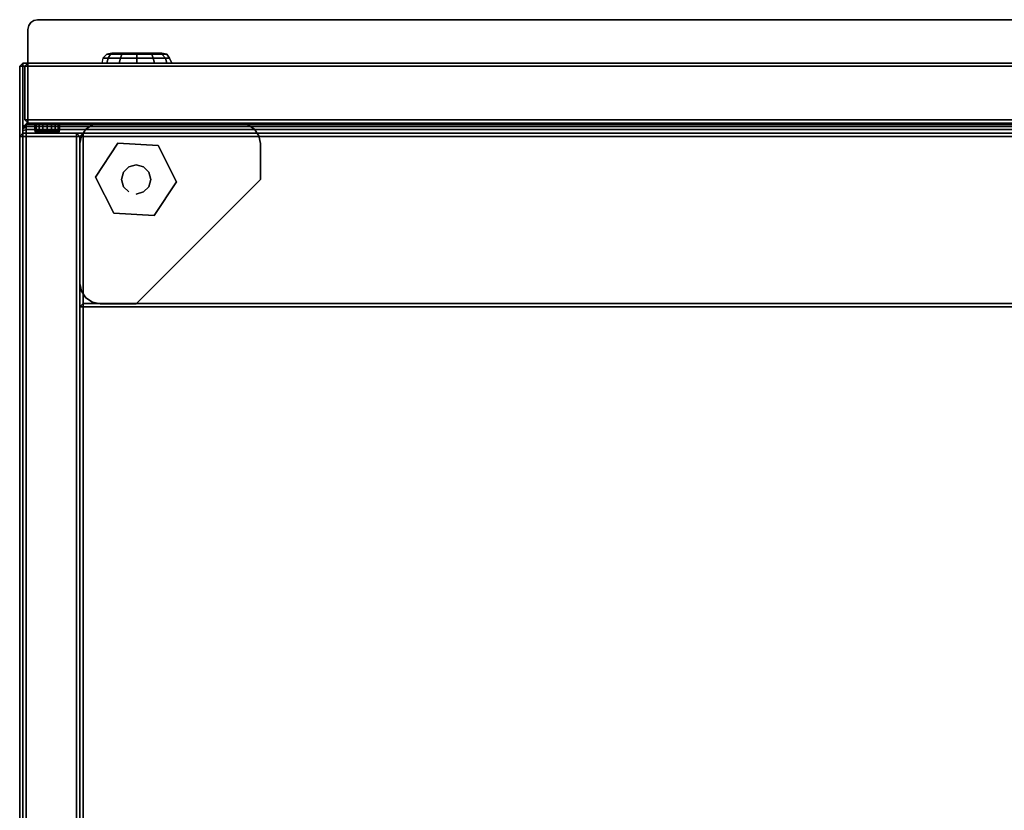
# Model space of a CAD drawing. Header units: inches. Extents: x 11 to 683, y -98 to 54.
# Tile 244 of 256: x 533 to 545, y -14 to -4. Entities that reach past the tile are written whole.
import ezdxf
from ezdxf.enums import TextEntityAlignment as Align

# ---------------------------------------------------------------- set-up
doc = ezdxf.new("R2010")
doc.units = ezdxf.units.IN
doc.header["$MEASUREMENT"] = 0
doc.header["$PDMODE"] = 1
doc.header["$PDSIZE"] = 1
for name, color, linetype in [('A-FURN-3-BE_HOLD-STOR-BOTTOM-WOOD-HORIZONTAL', 33, 'Continuous'), ('A-FURN-3-BE_HOLD-STOR-BOTTOM-WOOD-TRIM-HORIZONTAL', 37, 'Continuous'), ('A-FURN-3-BE_HOLD-STOR-BOTTOM-WOOD-TRIM-VERTICAL', 37, 'Continuous'), ('A-FURN-3-BE_HOLD-STOR-DRAWER-ACCESSORY-RUBBER', 251, 'Continuous'), ('A-FURN-3-BE_HOLD-STOR-DRAWER-PULL', 253, 'Continuous'), ('A-FURN-3-BE_HOLD-STOR-DRAWER-WOOD-TRIM-HORIZONTAL', 37, 'Continuous'), ('A-FURN-3-BE_HOLD-STOR-DRAWER-WOOD-TRIM-VERTICAL', 37, 'Continuous'), ('A-FURN-3-BE_HOLD-STOR-DRAWER-WOOD-VERTICAL', 33, 'Continuous'), ('A-FURN-3-BE_HOLD-STOR-LOCK', 253, 'Continuous'), ('A-FURN-3-BE_HOLD-STOR-SHELF-WOOD-HORIZONTAL', 33, 'Continuous'), ('A-FURN-3-BE_HOLD-STOR-SHELF-WOOD-TRIM-HORIZONTAL', 37, 'Continuous'), ('A-FURN-3-BE_HOLD-STOR-SHELF-WOOD-TRIM-VERTICAL', 37, 'Continuous'), ('A-FURN-3-BE_HOLD-STOR-SIDE-WOOD-TRIM-HORIZONTAL', 37, 'Continuous'), ('A-FURN-3-BE_HOLD-STOR-SIDE-WOOD-TRIM-VERTICAL', 37, 'Continuous'), ('A-FURN-3-BE_HOLD-STOR-SIDE-WOOD-VERTICAL', 33, 'Continuous'), ('A-FURN-3-BE_HOLD-STOR-SUPPORT-GLIDE-METAL', 251, 'Continuous'), ('A-FURN-3-BE_HOLD-STOR-SUPPORT-PLASTIC', 251, 'Continuous'), ('A-FURN-3-BE_HOLD-STOR-TOP-FALSE', 251, 'Continuous'), ('A-FURN-3-BE_HOLD-STOR-TOP-WOOD-HORIZONTAL', 33, 'Continuous'), ('A-FURN-3-BE_HOLD-STOR-TOP-WOOD-TRIM-HORIZONTAL', 37, 'Continuous'), ('A-FURN-3-BE_HOLD-STOR-TOP-WOOD-TRIM-VERTICAL', 37, 'Continuous'), ('A-FURN-3-NODE', 7, 'Continuous'), ('A-FURN-HAWORTH-ATT', 7, 'Continuous')]:
    doc.layers.add(name, color=color, linetype=linetype)
doc.styles.get("Standard").update_dxf_attribs({"font": 'simplex.shx'})

# ---------------------------------------------------------------- blocks, each defined once
blk = doc.blocks.new('BMBL-1672-JYJYS-1HG-3D-3')
at = {"layer": 'A-FURN-3-BE_HOLD-STOR-TOP-WOOD-HORIZONTAL'}
for points in [[(0.04, -0.118, 22.53), (0.04, -15.882, 22.53), (71.93, -15.882, 22.53), (71.93, -0.118, 22.53)], [(71.93, -0.118, 21.35), (71.93, -15.882, 21.35), (0.04, -15.882, 21.35), (0.04, -0.118, 21.35)]]:
    blk.add_3dface(points, dxfattribs=at)
at = {"layer": 'A-FURN-3-BE_HOLD-STOR-TOP-WOOD-TRIM-VERTICAL'}
for points in [[(71.93, -15.882, 22.53), (71.97, -15.882, 22.49), (71.97, -0.118, 22.49), (71.93, -0.118, 22.53)], [(71.97, -15.882, 21.39), (71.93, -15.882, 21.35), (71.93, -0.118, 21.35), (71.97, -0.118, 21.39)]]:
    blk.add_3dface(points, dxfattribs=at)
at = {"layer": 'A-FURN-3-BE_HOLD-STOR-TOP-WOOD-TRIM-VERTICAL', "invisible_edges": 5}
blk.add_3dface([(71.97, -15.882, 22.49), (71.97, -15.882, 21.39), (71.97, -0.118, 21.39), (71.97, -0.118, 22.49)], dxfattribs=at)
at = {"layer": 'A-FURN-3-NODE'}
blk.add_point((71.97, -16), dxfattribs=at)
at = {"layer": 'A-FURN-HAWORTH-ATT', "flags": 1}
for tag, p in [('HAWMC', (0, 0)), ('HAWPN', (0, -0.167)), ('HAWSN', (0, -0.333))]:
    blk.add_attdef(tag, text='', height=0.1, dxfattribs=at).set_placement(p, align=Align.TOP_CENTER)
at = {"layer": 'A-FURN-3-BE_HOLD-STOR-TOP-WOOD-TRIM-HORIZONTAL'}
mesh = blk.add_polymesh((4, 10), dxfattribs=at)
for k, corner in enumerate([(0, -15.882, 22.49), (0, -15.912, 22.484), (0, -15.937, 22.467), (0, -15.954, 22.442), (0, -15.96, 22.412), (0, -15.96, 21.468), (0, -15.954, 21.438), (0, -15.937, 21.413), (0, -15.912, 21.396), (0, -15.882, 21.39), (0.04, -15.882, 22.53), (0.04, -15.927, 22.521), (0.04, -15.965, 22.495), (0.04, -15.991, 22.457), (0.04, -16, 22.412), (0.04, -16, 21.468), (0.04, -15.991, 21.423), (0.04, -15.965, 21.385), (0.04, -15.927, 21.359), (0.04, -15.882, 21.35), (71.93, -15.882, 22.53), (71.93, -15.927, 22.521), (71.93, -15.965, 22.495), (71.93, -15.991, 22.457), (71.93, -16, 22.412), (71.93, -16, 21.468), (71.93, -15.991, 21.423), (71.93, -15.965, 21.385), (71.93, -15.927, 21.359), (71.93, -15.882, 21.35), (71.97, -15.882, 22.49), (71.97, -15.912, 22.484), (71.97, -15.937, 22.467), (71.97, -15.954, 22.442), (71.97, -15.96, 22.412), (71.97, -15.96, 21.468), (71.97, -15.954, 21.438), (71.97, -15.937, 21.413), (71.97, -15.912, 21.396), (71.97, -15.882, 21.39)]):
    mesh.set_mesh_vertex(divmod(k, 10), corner)
blk = doc.blocks.new('BLAC-1636-TTBRQYR-WITH-GLIDES-3D-3')
at = {"layer": 'A-FURN-3-BE_HOLD-STOR-BOTTOM-WOOD-HORIZONTAL'}
for points, invisible_edges in [([(0.04, -0.04, 0.59), (35.92, -0.04, 0.59), (35.92, -15.92, 0.59), (0.04, -15.92, 0.59)], 1), ([(35.92, -15.92, 1.34), (35.92, -0.04, 1.34), (0.04, -0.04, 1.34), (0.04, -15.92, 1.34)], 2)]:
    blk.add_3dface(points, dxfattribs=dict(at, invisible_edges=invisible_edges))
at = {"layer": 'A-FURN-3-BE_HOLD-STOR-BOTTOM-WOOD-TRIM-HORIZONTAL'}
for points in [[(0.04, -15.96, 0.63), (0.04, -15.92, 0.59), (35.92, -15.92, 0.59), (35.92, -15.96, 0.63)], [(0.04, -15.92, 1.34), (0.04, -15.96, 1.3), (35.92, -15.96, 1.3), (35.92, -15.92, 1.34)], [(35.92, -15.96, 0.63), (35.92, -15.96, 1.3), (0.04, -15.96, 1.3), (0.04, -15.96, 0.63)]]:
    blk.add_3dface(points, dxfattribs=at)
at = {"layer": 'A-FURN-3-BE_HOLD-STOR-BOTTOM-WOOD-TRIM-VERTICAL'}
for points in [[(35.92, -0.04, 0.59), (35.96, -0.04, 0.63), (35.96, -15.92, 0.63), (35.92, -15.92, 0.59)], [(35.92, -15.92, 1.34), (35.96, -15.92, 1.3), (35.96, -0.04, 1.3), (35.92, -0.04, 1.34)], [(35.96, -15.92, 1.3), (35.96, -15.92, 0.63), (35.96, -0.04, 0.63), (35.96, -0.04, 1.3)], [(35.96, -15.92, 1.3), (35.92, -15.96, 1.3), (35.92, -15.96, 0.63), (35.96, -15.92, 0.63)], [(35.96, -15.92, 0.63), (35.92, -15.96, 0.63), (35.92, -15.92, 0.59)], [(35.96, -15.92, 1.3), (35.92, -15.92, 1.34), (35.92, -15.96, 1.3)]]:
    blk.add_3dface(points, dxfattribs=at)
at = {"layer": 'A-FURN-3-BE_HOLD-STOR-DRAWER-ACCESSORY-RUBBER'}
for points, invisible_edges in [([(35.658, -15.085, 14.439), (35.515, -15.085, 14.268), (35.501, -15.085, 14.307), (35.617, -15.085, 14.446)], 5), ([(35.617, -15.085, 14.446), (35.501, -15.085, 14.307), (35.501, -15.085, 14.348), (35.577, -15.085, 14.439)], 5), ([(35.577, -15.085, 14.439), (35.501, -15.085, 14.348), (35.515, -15.085, 14.387), (35.541, -15.085, 14.418)], 1), ([(35.658, -15.085, 21.054), (35.515, -15.085, 20.883), (35.501, -15.085, 20.922), (35.617, -15.085, 21.061)], 5), ([(35.617, -15.085, 21.061), (35.501, -15.085, 20.922), (35.501, -15.085, 20.963), (35.577, -15.085, 21.054)], 5), ([(35.577, -15.085, 21.054), (35.501, -15.085, 20.963), (35.515, -15.085, 21.002), (35.541, -15.085, 21.033)], 1), ([(35.693, -15.085, 14.418), (35.541, -15.085, 14.237), (35.515, -15.085, 14.268), (35.658, -15.085, 14.439)], 5), ([(35.693, -15.085, 21.033), (35.541, -15.085, 20.852), (35.515, -15.085, 20.883), (35.658, -15.085, 21.054)], 5), ([(35.72, -15.085, 14.387), (35.577, -15.085, 14.217), (35.541, -15.085, 14.237), (35.693, -15.085, 14.418)], 5), ([(35.72, -15.085, 21.002), (35.577, -15.085, 20.832), (35.541, -15.085, 20.852), (35.693, -15.085, 21.033)], 5), ([(35.734, -15.085, 14.348), (35.617, -15.085, 14.209), (35.577, -15.085, 14.217), (35.72, -15.085, 14.387)], 5), ([(35.734, -15.085, 20.963), (35.617, -15.085, 20.824), (35.577, -15.085, 20.832), (35.72, -15.085, 21.002)], 5), ([(35.734, -15.085, 14.307), (35.658, -15.085, 14.217), (35.617, -15.085, 14.209), (35.734, -15.085, 14.348)], 5), ([(35.734, -15.085, 20.922), (35.658, -15.085, 20.832), (35.617, -15.085, 20.824), (35.734, -15.085, 20.963)], 5), ([(35.734, -15.085, 14.307), (35.72, -15.085, 14.268), (35.693, -15.085, 14.237), (35.658, -15.085, 14.217)], 8), ([(35.734, -15.085, 20.922), (35.72, -15.085, 20.883), (35.693, -15.085, 20.852), (35.658, -15.085, 20.832)], 8)]:
    blk.add_3dface(points, dxfattribs=dict(at, invisible_edges=invisible_edges))
at = {"layer": 'A-FURN-3-BE_HOLD-STOR-DRAWER-PULL'}
for points in [[(0.103, -15.25, 21.225), (0.103, -15.25, 21.315), (35.858, -15.25, 21.315), (35.858, -15.25, 21.225)], [(0.103, -15.25, 14.61), (0.103, -15.25, 14.7), (35.858, -15.25, 14.7), (35.858, -15.25, 14.61)], [(35.858, -15.25, 21.225), (35.858, -15.25, 21.315), (35.858, -16.38, 21.315), (35.858, -16.38, 21.225)], [(35.858, -15.25, 14.61), (35.858, -15.25, 14.7), (35.858, -16.38, 14.7), (35.858, -16.38, 14.61)], [(0.223, -16.5, 21.225), (0.223, -16.5, 21.315), (35.738, -16.5, 21.315), (35.738, -16.5, 21.225)], [(0.223, -16.5, 14.61), (0.223, -16.5, 14.7), (35.738, -16.5, 14.7), (35.738, -16.5, 14.61)]]:
    blk.add_3dface(points, dxfattribs=at)
for points, invisible_edges in [([(0.103, -16.38, 21.315), (35.858, -16.38, 21.315), (35.858, -15.25, 21.315), (0.103, -15.25, 21.315)], 1), ([(35.858, -15.25, 21.225), (35.858, -16.38, 21.225), (0.103, -16.38, 21.225), (0.103, -15.25, 21.225)], 6), ([(0.103, -16.38, 14.7), (35.858, -16.38, 14.7), (35.858, -15.25, 14.7), (0.103, -15.25, 14.7)], 1), ([(35.858, -15.25, 14.61), (35.858, -16.38, 14.61), (0.103, -16.38, 14.61), (0.103, -15.25, 14.61)], 6), ([(0.103, -16.38, 21.315), (0.112, -16.426, 21.315), (35.848, -16.426, 21.315), (35.858, -16.38, 21.315)], 10), ([(35.858, -16.38, 21.225), (35.848, -16.426, 21.225), (0.112, -16.426, 21.225), (0.103, -16.38, 21.225)], 10), ([(0.103, -16.38, 14.7), (0.112, -16.426, 14.7), (35.848, -16.426, 14.7), (35.858, -16.38, 14.7)], 10), ([(35.858, -16.38, 14.61), (35.848, -16.426, 14.61), (0.112, -16.426, 14.61), (0.103, -16.38, 14.61)], 10), ([(0.112, -16.426, 21.315), (0.138, -16.465, 21.315), (35.822, -16.465, 21.315), (35.848, -16.426, 21.315)], 10), ([(35.848, -16.426, 21.225), (35.822, -16.465, 21.225), (0.138, -16.465, 21.225), (0.112, -16.426, 21.225)], 10), ([(0.112, -16.426, 14.7), (0.138, -16.465, 14.7), (35.822, -16.465, 14.7), (35.848, -16.426, 14.7)], 10), ([(35.848, -16.426, 14.61), (35.822, -16.465, 14.61), (0.138, -16.465, 14.61), (0.112, -16.426, 14.61)], 10), ([(0.138, -16.465, 21.315), (0.177, -16.491, 21.315), (35.783, -16.491, 21.315), (35.822, -16.465, 21.315)], 10), ([(35.822, -16.465, 21.225), (35.783, -16.491, 21.225), (0.177, -16.491, 21.225), (0.138, -16.465, 21.225)], 10), ([(0.138, -16.465, 14.7), (0.177, -16.491, 14.7), (35.783, -16.491, 14.7), (35.822, -16.465, 14.7)], 10), ([(35.822, -16.465, 14.61), (35.783, -16.491, 14.61), (0.177, -16.491, 14.61), (0.138, -16.465, 14.61)], 10), ([(0.177, -16.491, 21.315), (0.223, -16.5, 21.315), (35.738, -16.5, 21.315), (35.783, -16.491, 21.315)], 8), ([(35.783, -16.491, 21.225), (35.738, -16.5, 21.225), (0.223, -16.5, 21.225), (0.177, -16.491, 21.225)], 8), ([(0.177, -16.491, 14.7), (0.223, -16.5, 14.7), (35.738, -16.5, 14.7), (35.783, -16.491, 14.7)], 8), ([(35.783, -16.491, 14.61), (35.738, -16.5, 14.61), (0.223, -16.5, 14.61), (0.177, -16.491, 14.61)], 8)]:
    blk.add_3dface(points, dxfattribs=dict(at, invisible_edges=invisible_edges))
at = {"layer": 'A-FURN-3-BE_HOLD-STOR-DRAWER-WOOD-TRIM-HORIZONTAL'}
for points in [[(35.858, -15.21, 1.545), (35.858, -15.25, 1.505), (0.103, -15.25, 1.505), (0.103, -15.21, 1.545)], [(0.103, -15.21, 14.57), (0.103, -15.25, 14.61), (35.858, -15.25, 14.61), (35.858, -15.21, 14.57)], [(35.858, -15.21, 14.775), (35.858, -15.25, 14.735), (0.103, -15.25, 14.735), (0.103, -15.21, 14.775)], [(0.103, -15.21, 21.185), (0.103, -15.25, 21.225), (35.858, -15.25, 21.225), (35.858, -15.21, 21.185)], [(35.858, -15.25, 1.505), (35.858, -15.92, 1.505), (0.103, -15.92, 1.505), (0.103, -15.25, 1.505)], [(35.858, -15.92, 14.735), (35.858, -15.25, 14.735), (0.103, -15.25, 14.735), (0.103, -15.92, 14.735)], [(35.858, -15.25, 14.61), (35.858, -15.92, 14.61), (0.103, -15.92, 14.61), (0.103, -15.25, 14.61)], [(35.858, -15.92, 21.225), (35.858, -15.25, 21.225), (0.103, -15.25, 21.225), (0.103, -15.92, 21.225)], [(0.103, -15.96, 1.545), (0.103, -15.92, 1.505), (35.858, -15.92, 1.505), (35.858, -15.96, 1.545)], [(35.858, -15.96, 14.57), (35.858, -15.92, 14.61), (0.103, -15.92, 14.61), (0.103, -15.96, 14.57)], [(0.103, -15.96, 14.775), (0.103, -15.92, 14.735), (35.858, -15.92, 14.735), (35.858, -15.96, 14.775)], [(35.858, -15.96, 21.185), (35.858, -15.92, 21.225), (0.103, -15.92, 21.225), (0.103, -15.96, 21.185)]]:
    blk.add_3dface(points, dxfattribs=at)
at = {"layer": 'A-FURN-3-BE_HOLD-STOR-DRAWER-WOOD-TRIM-VERTICAL'}
for points in [[(35.858, -15.25, 1.505), (35.858, -15.21, 1.545), (35.898, -15.25, 1.545)], [(35.858, -15.25, 14.61), (35.898, -15.25, 14.57), (35.858, -15.21, 14.57)], [(35.898, -15.25, 1.545), (35.858, -15.21, 1.545), (35.858, -15.21, 14.57), (35.898, -15.25, 14.57)], [(35.858, -15.25, 14.735), (35.858, -15.21, 14.775), (35.898, -15.25, 14.775)], [(35.858, -15.25, 21.225), (35.898, -15.25, 21.185), (35.858, -15.21, 21.185)], [(35.898, -15.25, 14.775), (35.858, -15.21, 14.775), (35.858, -15.21, 21.185), (35.898, -15.25, 21.185)], [(35.858, -15.25, 1.505), (35.898, -15.25, 1.545), (35.898, -15.92, 1.545), (35.858, -15.92, 1.505)], [(35.858, -15.92, 14.61), (35.898, -15.92, 14.57), (35.898, -15.25, 14.57), (35.858, -15.25, 14.61)], [(35.858, -15.25, 14.735), (35.898, -15.25, 14.775), (35.898, -15.92, 14.775), (35.858, -15.92, 14.735)], [(35.858, -15.92, 21.225), (35.898, -15.92, 21.185), (35.898, -15.25, 21.185), (35.858, -15.25, 21.225)], [(35.898, -15.25, 14.57), (35.898, -15.92, 14.57), (35.898, -15.92, 1.545), (35.898, -15.25, 1.545)], [(35.898, -15.25, 21.185), (35.898, -15.92, 21.185), (35.898, -15.92, 14.775), (35.898, -15.25, 14.775)], [(35.858, -15.92, 1.505), (35.898, -15.92, 1.545), (35.858, -15.96, 1.545)], [(35.858, -15.92, 14.61), (35.858, -15.96, 14.57), (35.898, -15.92, 14.57)], [(35.858, -15.96, 1.545), (35.898, -15.92, 1.545), (35.898, -15.92, 14.57), (35.858, -15.96, 14.57)], [(35.858, -15.92, 14.735), (35.898, -15.92, 14.775), (35.858, -15.96, 14.775)], [(35.858, -15.92, 21.225), (35.858, -15.96, 21.185), (35.898, -15.92, 21.185)], [(35.858, -15.96, 14.775), (35.898, -15.92, 14.775), (35.898, -15.92, 21.185), (35.858, -15.96, 21.185)]]:
    blk.add_3dface(points, dxfattribs=at)
at = {"layer": 'A-FURN-3-BE_HOLD-STOR-DRAWER-WOOD-VERTICAL'}
for points, invisible_edges in [([(0.103, -15.21, 1.545), (0.103, -15.21, 14.57), (35.858, -15.21, 14.57), (35.858, -15.21, 1.545)], 1), ([(0.103, -15.21, 14.775), (0.103, -15.21, 21.185), (35.858, -15.21, 21.185), (35.858, -15.21, 14.775)], 1), ([(35.858, -15.96, 14.57), (0.103, -15.96, 14.57), (0.103, -15.96, 1.545), (35.858, -15.96, 1.545)], 2), ([(35.858, -15.96, 21.185), (0.103, -15.96, 21.185), (0.103, -15.96, 14.775), (35.858, -15.96, 14.775)], 2)]:
    blk.add_3dface(points, dxfattribs=dict(at, invisible_edges=invisible_edges))
at = {"layer": 'A-FURN-3-BE_HOLD-STOR-LOCK'}
for points, invisible_edges in [([(34.234, -16.085, 19.669), (34.188, -16.085, 19.512), (34.234, -16.085, 19.356), (34.344, -16.085, 19.247)], 8), ([(34.234, -16.085, 19.669), (34.344, -16.085, 19.247), (34.5, -16.085, 19.2), (34.344, -16.085, 19.778)], 5), ([(34.344, -16.085, 19.778), (34.5, -16.085, 19.2), (34.656, -16.085, 19.247), (34.5, -16.085, 19.825)], 5), ([(34.5, -16.085, 19.825), (34.656, -16.085, 19.247), (34.766, -16.085, 19.356), (34.656, -16.085, 19.778)], 5), ([(34.656, -16.085, 19.778), (34.766, -16.085, 19.356), (34.813, -16.085, 19.512), (34.766, -16.085, 19.669)], 1)]:
    blk.add_3dface(points, dxfattribs=dict(at, invisible_edges=invisible_edges))
at = {"layer": 'A-FURN-3-BE_HOLD-STOR-SHELF-WOOD-HORIZONTAL'}
for points, invisible_edges in [([(0.79, -0.977, 20.537), (35.17, -0.977, 20.537), (35.17, -15.045, 20.537), (0.79, -15.045, 20.537)], 1), ([(35.17, -15.045, 21.287), (35.17, -0.977, 21.287), (0.79, -0.977, 21.287), (0.79, -15.045, 21.287)], 2)]:
    blk.add_3dface(points, dxfattribs=dict(at, invisible_edges=invisible_edges))
at = {"layer": 'A-FURN-3-BE_HOLD-STOR-SHELF-WOOD-TRIM-HORIZONTAL'}
for points in [[(0.79, -15.085, 20.577), (0.79, -15.045, 20.537), (35.17, -15.045, 20.537), (35.17, -15.085, 20.577)], [(0.79, -15.045, 21.287), (0.79, -15.085, 21.247), (35.17, -15.085, 21.247), (35.17, -15.045, 21.287)], [(35.17, -15.085, 20.577), (35.17, -15.085, 21.247), (0.79, -15.085, 21.247), (0.79, -15.085, 20.577)], [(35.21, -15.045, 21.247), (35.17, -15.085, 21.247), (35.17, -15.085, 20.577), (35.21, -15.045, 20.577)], [(35.21, -15.045, 20.577), (35.17, -15.085, 20.577), (35.17, -15.045, 20.537)], [(35.21, -15.045, 21.247), (35.17, -15.045, 21.287), (35.17, -15.085, 21.247)]]:
    blk.add_3dface(points, dxfattribs=at)
at = {"layer": 'A-FURN-3-BE_HOLD-STOR-SHELF-WOOD-TRIM-VERTICAL'}
for points in [[(35.17, -0.977, 20.537), (35.21, -0.977, 20.577), (35.21, -15.045, 20.577), (35.17, -15.045, 20.537)], [(35.17, -15.045, 21.287), (35.21, -15.045, 21.247), (35.21, -0.977, 21.247), (35.17, -0.977, 21.287)]]:
    blk.add_3dface(points, dxfattribs=at)
at = {"layer": 'A-FURN-3-BE_HOLD-STOR-SIDE-WOOD-TRIM-HORIZONTAL'}
for points in [[(35.21, -0.04, 1.38), (35.25, -0.04, 1.34), (35.25, -15.045, 1.34), (35.21, -15.045, 1.38)], [(35.21, -15.045, 27.925), (35.25, -15.045, 27.965), (35.25, -0.04, 27.965), (35.21, -0.04, 27.925)], [(35.25, -15.045, 27.965), (35.92, -15.045, 27.965), (35.92, -0.04, 27.965), (35.25, -0.04, 27.965)], [(35.96, -15.045, 1.38), (35.92, -15.045, 1.34), (35.92, -0.04, 1.34), (35.96, -0.04, 1.38)], [(35.96, -0.04, 27.925), (35.92, -0.04, 27.965), (35.92, -15.045, 27.965), (35.96, -15.045, 27.925)]]:
    blk.add_3dface(points, dxfattribs=at)
at = {"layer": 'A-FURN-3-BE_HOLD-STOR-SIDE-WOOD-TRIM-VERTICAL'}
for points in [[(35.25, -15.045, 27.965), (35.21, -15.045, 27.925), (35.25, -15.085, 27.925)], [(35.25, -15.045, 1.34), (35.25, -15.085, 1.38), (35.21, -15.045, 1.38)], [(35.25, -15.085, 27.925), (35.21, -15.045, 27.925), (35.21, -15.045, 1.38), (35.25, -15.085, 1.38)], [(35.25, -15.045, 27.965), (35.25, -15.085, 27.925), (35.92, -15.085, 27.925), (35.92, -15.045, 27.965)], [(35.92, -15.045, 1.34), (35.92, -15.085, 1.38), (35.25, -15.085, 1.38), (35.25, -15.045, 1.34)], [(35.25, -15.085, 1.38), (35.92, -15.085, 1.38), (35.92, -15.085, 27.925), (35.25, -15.085, 27.925)], [(35.92, -15.045, 27.965), (35.92, -15.085, 27.925), (35.96, -15.045, 27.925)], [(35.92, -15.045, 1.34), (35.96, -15.045, 1.38), (35.92, -15.085, 1.38)], [(35.96, -15.045, 27.925), (35.92, -15.085, 27.925), (35.92, -15.085, 1.38), (35.96, -15.045, 1.38)]]:
    blk.add_3dface(points, dxfattribs=at)
at = {"layer": 'A-FURN-3-BE_HOLD-STOR-SIDE-WOOD-VERTICAL'}
for points, invisible_edges in [([(35.21, -15.045, 1.38), (35.21, -15.045, 27.925), (35.21, -0.04, 27.925), (35.21, -0.04, 1.38)], 1), ([(35.96, -0.04, 27.925), (35.96, -15.045, 27.925), (35.96, -15.045, 1.38), (35.96, -0.04, 1.38)], 2)]:
    blk.add_3dface(points, dxfattribs=dict(at, invisible_edges=invisible_edges))
at = {"layer": 'A-FURN-3-BE_HOLD-STOR-SUPPORT-GLIDE-METAL'}
for points in [[(34.282, -14.058, 0.231), (34.282, -14.058), (34.005, -14.48), (34.005, -14.48, 0.231)], [(34.786, -14.087, 0.231), (34.786, -14.087), (34.282, -14.058), (34.282, -14.058, 0.231)], [(35.014, -14.538, 0.231), (35.014, -14.538), (34.786, -14.087), (34.786, -14.087, 0.231)], [(34.005, -14.48, 0.231), (34.005, -14.48), (34.232, -14.932), (34.232, -14.932, 0.231)], [(34.736, -14.961, 0.231), (34.736, -14.961), (35.014, -14.538), (35.014, -14.538, 0.231)], [(34.232, -14.932, 0.231), (34.232, -14.932), (34.736, -14.961), (34.736, -14.961, 0.231)]]:
    blk.add_3dface(points, dxfattribs=at)
for points, invisible_edges in [([(34.005, -14.48), (34.282, -14.058), (34.786, -14.087), (34.232, -14.932)], 4), ([(34.232, -14.932, 0.231), (34.786, -14.087, 0.231), (34.282, -14.058, 0.231), (34.005, -14.48, 0.231)], 1), ([(34.232, -14.932), (34.786, -14.087), (35.014, -14.538), (34.736, -14.961)], 1), ([(34.736, -14.961, 0.231), (35.014, -14.538, 0.231), (34.786, -14.087, 0.231), (34.232, -14.932, 0.231)], 4)]:
    blk.add_3dface(points, dxfattribs=dict(at, invisible_edges=invisible_edges))
at = {"layer": 'A-FURN-3-BE_HOLD-STOR-SUPPORT-PLASTIC'}
blk.add_3dface([(34.509, -12.958, 0.59), (34.509, -12.958, 0.231), (32.958, -14.509, 0.231), (32.958, -14.509, 0.59)], dxfattribs=at)
for points, invisible_edges in [([(32.958, -14.958, 0.231), (32.958, -14.509, 0.231), (34.509, -12.958, 0.231), (34.958, -12.958, 0.231)], 8), ([(34.958, -12.958, 0.231), (35.054, -12.977, 0.231), (32.977, -15.054, 0.231), (32.958, -14.958, 0.231)], 10), ([(33.032, -15.136, 0.231), (32.977, -15.054, 0.231), (35.054, -12.977, 0.231), (35.136, -13.032, 0.231)], 10), ([(35.136, -13.032, 0.231), (35.191, -13.114, 0.231), (33.114, -15.191, 0.231), (33.032, -15.136, 0.231)], 10), ([(33.21, -15.21, 0.231), (33.114, -15.191, 0.231), (35.191, -13.114, 0.231), (35.21, -13.21, 0.231)], 10), ([(35.21, -13.21, 0.231), (35.21, -14.958, 0.231), (34.958, -15.21, 0.231), (33.21, -15.21, 0.231)], 10), ([(35.054, -15.191, 0.231), (34.958, -15.21, 0.231), (35.21, -14.958, 0.231), (35.191, -15.054, 0.231)], 10), ([(35.191, -15.054, 0.231), (35.136, -15.136, 0.231), (35.054, -15.191, 0.231)], 8)]:
    blk.add_3dface(points, dxfattribs=dict(at, invisible_edges=invisible_edges))
at = {"layer": 'A-FURN-3-BE_HOLD-STOR-TOP-FALSE'}
for points, invisible_edges in [([(0.79, -0.977, 27.215), (35.17, -0.977, 27.215), (35.17, -12.92, 27.215), (0.79, -12.92, 27.215)], 1), ([(35.17, -12.92, 27.965), (35.17, -0.977, 27.965), (0.79, -0.977, 27.965), (0.79, -12.92, 27.965)], 2)]:
    blk.add_3dface(points, dxfattribs=dict(at, invisible_edges=invisible_edges))
for points in [[(35.17, -0.977, 27.215), (35.21, -0.977, 27.255), (35.21, -12.92, 27.255), (35.17, -12.92, 27.215)], [(35.17, -12.92, 27.965), (35.21, -12.92, 27.925), (35.21, -0.977, 27.925), (35.17, -0.977, 27.965)], [(0.79, -12.96, 27.255), (0.79, -12.92, 27.215), (35.17, -12.92, 27.215), (35.17, -12.96, 27.255)], [(0.79, -12.92, 27.965), (0.79, -12.96, 27.925), (35.17, -12.96, 27.925), (35.17, -12.92, 27.965)], [(35.17, -12.96, 27.255), (35.17, -12.96, 27.925), (0.79, -12.96, 27.925), (0.79, -12.96, 27.255)], [(35.21, -12.92, 27.925), (35.17, -12.96, 27.925), (35.17, -12.96, 27.255), (35.21, -12.92, 27.255)], [(35.21, -12.92, 27.255), (35.17, -12.96, 27.255), (35.17, -12.92, 27.215)], [(35.21, -12.92, 27.925), (35.17, -12.92, 27.965), (35.17, -12.96, 27.925)]]:
    blk.add_3dface(points, dxfattribs=at)
at = {"layer": 'A-FURN-3-NODE'}
blk.add_point((35.96, -15.96), dxfattribs=at)
at = {"layer": 'A-FURN-HAWORTH-ATT', "flags": 1}
for tag, p in [('HAWMC', (0, 0)), ('HAWPN', (0, -0.167)), ('HAWSN', (0, -0.333))]:
    blk.add_attdef(tag, text='', height=0.1, dxfattribs=at).set_placement(p, align=Align.TOP_CENTER)
at = {"layer": 'A-FURN-3-BE_HOLD-STOR-DRAWER-ACCESSORY-RUBBER'}
mesh = blk.add_polymesh((18, 5), dxfattribs=dict(at, m_close=True))
for k, corner in enumerate([(35.617, -15.085, 14.446), (35.617, -15.09, 14.465), (35.617, -15.105, 14.48), (35.617, -15.124, 14.485), (35.617, -15.21, 14.485), (35.658, -15.085, 14.439), (35.665, -15.09, 14.457), (35.669, -15.105, 14.471), (35.671, -15.124, 14.476), (35.671, -15.21, 14.476), (35.693, -15.085, 14.418), (35.706, -15.09, 14.433), (35.715, -15.105, 14.444), (35.719, -15.124, 14.448), (35.719, -15.21, 14.448), (35.72, -15.085, 14.387), (35.737, -15.09, 14.396), (35.749, -15.105, 14.404), (35.754, -15.124, 14.406), (35.754, -15.21, 14.406), (35.734, -15.085, 14.348), (35.753, -15.09, 14.351), (35.767, -15.105, 14.354), (35.773, -15.124, 14.355), (35.773, -15.21, 14.355), (35.734, -15.085, 14.307), (35.753, -15.09, 14.304), (35.767, -15.105, 14.301), (35.773, -15.124, 14.3), (35.773, -15.21, 14.3), (35.72, -15.085, 14.268), (35.737, -15.09, 14.259), (35.749, -15.105, 14.251), (35.754, -15.124, 14.249), (35.754, -15.21, 14.249), (35.693, -15.085, 14.237), (35.706, -15.09, 14.222), (35.715, -15.105, 14.211), (35.719, -15.124, 14.207), (35.719, -15.21, 14.207), (35.658, -15.085, 14.217), (35.665, -15.09, 14.198), (35.669, -15.105, 14.184), (35.671, -15.124, 14.18), (35.671, -15.21, 14.18), (35.617, -15.085, 14.209), (35.617, -15.09, 14.19), (35.617, -15.105, 14.175), (35.617, -15.124, 14.17), (35.617, -15.21, 14.17), (35.577, -15.085, 14.217), (35.57, -15.09, 14.198), (35.565, -15.105, 14.184), (35.564, -15.124, 14.18), (35.564, -15.21, 14.18), (35.541, -15.085, 14.237), (35.529, -15.09, 14.222), (35.52, -15.105, 14.211), (35.516, -15.124, 14.207), (35.516, -15.21, 14.207), (35.515, -15.085, 14.268), (35.498, -15.09, 14.259), (35.486, -15.105, 14.251), (35.481, -15.124, 14.249), (35.481, -15.21, 14.249), (35.501, -15.085, 14.307), (35.482, -15.09, 14.304), (35.468, -15.105, 14.301), (35.462, -15.124, 14.3), (35.462, -15.21, 14.3), (35.501, -15.085, 14.348), (35.482, -15.09, 14.351), (35.468, -15.105, 14.354), (35.462, -15.124, 14.355), (35.462, -15.21, 14.355), (35.515, -15.085, 14.387), (35.498, -15.09, 14.396), (35.486, -15.105, 14.404), (35.481, -15.124, 14.406), (35.481, -15.21, 14.406), (35.541, -15.085, 14.418), (35.529, -15.09, 14.433), (35.52, -15.105, 14.444), (35.516, -15.124, 14.448), (35.516, -15.21, 14.448), (35.577, -15.085, 14.439), (35.57, -15.09, 14.457), (35.565, -15.105, 14.471), (35.564, -15.124, 14.476), (35.564, -15.21, 14.476)]):
    mesh.set_mesh_vertex(divmod(k, 5), corner)
mesh = blk.add_polymesh((18, 5), dxfattribs=dict(at, m_close=True))
for k, corner in enumerate([(35.617, -15.085, 21.061), (35.617, -15.09, 21.08), (35.617, -15.105, 21.095), (35.617, -15.124, 21.1), (35.617, -15.21, 21.1), (35.658, -15.085, 21.054), (35.665, -15.09, 21.072), (35.669, -15.105, 21.086), (35.671, -15.124, 21.091), (35.671, -15.21, 21.091), (35.693, -15.085, 21.033), (35.706, -15.09, 21.048), (35.715, -15.105, 21.059), (35.719, -15.124, 21.063), (35.719, -15.21, 21.063), (35.72, -15.085, 21.002), (35.737, -15.09, 21.011), (35.749, -15.105, 21.019), (35.754, -15.124, 21.021), (35.754, -15.21, 21.021), (35.734, -15.085, 20.963), (35.753, -15.09, 20.966), (35.767, -15.105, 20.969), (35.773, -15.124, 20.97), (35.773, -15.21, 20.97), (35.734, -15.085, 20.922), (35.753, -15.09, 20.919), (35.767, -15.105, 20.916), (35.773, -15.124, 20.915), (35.773, -15.21, 20.915), (35.72, -15.085, 20.883), (35.737, -15.09, 20.874), (35.749, -15.105, 20.866), (35.754, -15.124, 20.864), (35.754, -15.21, 20.864), (35.693, -15.085, 20.852), (35.706, -15.09, 20.837), (35.715, -15.105, 20.826), (35.719, -15.124, 20.822), (35.719, -15.21, 20.822), (35.658, -15.085, 20.832), (35.665, -15.09, 20.813), (35.669, -15.105, 20.799), (35.671, -15.124, 20.795), (35.671, -15.21, 20.795), (35.617, -15.085, 20.824), (35.617, -15.09, 20.805), (35.617, -15.105, 20.79), (35.617, -15.124, 20.785), (35.617, -15.21, 20.785), (35.577, -15.085, 20.832), (35.57, -15.09, 20.813), (35.565, -15.105, 20.799), (35.564, -15.124, 20.795), (35.564, -15.21, 20.795), (35.541, -15.085, 20.852), (35.529, -15.09, 20.837), (35.52, -15.105, 20.826), (35.516, -15.124, 20.822), (35.516, -15.21, 20.822), (35.515, -15.085, 20.883), (35.498, -15.09, 20.874), (35.486, -15.105, 20.866), (35.481, -15.124, 20.864), (35.481, -15.21, 20.864), (35.501, -15.085, 20.922), (35.482, -15.09, 20.919), (35.468, -15.105, 20.916), (35.462, -15.124, 20.915), (35.462, -15.21, 20.915), (35.501, -15.085, 20.963), (35.482, -15.09, 20.966), (35.468, -15.105, 20.969), (35.462, -15.124, 20.97), (35.462, -15.21, 20.97), (35.515, -15.085, 21.002), (35.498, -15.09, 21.011), (35.486, -15.105, 21.019), (35.481, -15.124, 21.021), (35.481, -15.21, 21.021), (35.541, -15.085, 21.033), (35.529, -15.09, 21.048), (35.52, -15.105, 21.059), (35.516, -15.124, 21.063), (35.516, -15.21, 21.063), (35.577, -15.085, 21.054), (35.57, -15.09, 21.072), (35.565, -15.105, 21.086), (35.564, -15.124, 21.091), (35.564, -15.21, 21.091)]):
    mesh.set_mesh_vertex(divmod(k, 5), corner)
at = {"layer": 'A-FURN-3-BE_HOLD-STOR-DRAWER-PULL'}
mesh = blk.add_polymesh((2, 5), dxfattribs=at)
for k, corner in enumerate([(35.858, -16.38, 21.315), (35.848, -16.426, 21.315), (35.822, -16.465, 21.315), (35.783, -16.491, 21.315), (35.738, -16.5, 21.315), (35.858, -16.38, 21.225), (35.848, -16.426, 21.225), (35.822, -16.465, 21.225), (35.783, -16.491, 21.225), (35.738, -16.5, 21.225)]):
    mesh.set_mesh_vertex(divmod(k, 5), corner)
mesh = blk.add_polymesh((2, 5), dxfattribs=at)
for k, corner in enumerate([(35.858, -16.38, 14.7), (35.848, -16.426, 14.7), (35.822, -16.465, 14.7), (35.783, -16.491, 14.7), (35.738, -16.5, 14.7), (35.858, -16.38, 14.61), (35.848, -16.426, 14.61), (35.822, -16.465, 14.61), (35.783, -16.491, 14.61), (35.738, -16.5, 14.61)]):
    mesh.set_mesh_vertex(divmod(k, 5), corner)
at = {"layer": 'A-FURN-3-BE_HOLD-STOR-LOCK'}
mesh = blk.add_polymesh((12, 4), dxfattribs=dict(at, m_close=True))
for k, corner in enumerate([(34.813, -16.085, 19.512), (34.875, -16.069, 19.512), (34.922, -16.022, 19.512), (34.938, -15.96, 19.512), (34.766, -16.085, 19.669), (34.828, -16.069, 19.7), (34.859, -16.022, 19.716), (34.875, -15.96, 19.731), (34.656, -16.085, 19.778), (34.688, -16.069, 19.841), (34.703, -16.022, 19.872), (34.719, -15.96, 19.887), (34.5, -16.085, 19.825), (34.5, -16.069, 19.887), (34.5, -16.022, 19.934), (34.5, -15.96, 19.95), (34.344, -16.085, 19.778), (34.313, -16.069, 19.841), (34.297, -16.022, 19.872), (34.281, -15.96, 19.887), (34.234, -16.085, 19.669), (34.188, -16.069, 19.7), (34.141, -16.022, 19.716), (34.125, -15.96, 19.731), (34.188, -16.085, 19.512), (34.125, -16.069, 19.512), (34.094, -16.022, 19.512), (34.063, -15.96, 19.512), (34.234, -16.085, 19.356), (34.188, -16.069, 19.325), (34.141, -16.022, 19.309), (34.125, -15.96, 19.294), (34.344, -16.085, 19.247), (34.313, -16.069, 19.184), (34.297, -16.022, 19.153), (34.281, -15.96, 19.137), (34.5, -16.085, 19.2), (34.5, -16.069, 19.137), (34.5, -16.022, 19.091), (34.5, -15.96, 19.075), (34.656, -16.085, 19.247), (34.688, -16.069, 19.184), (34.703, -16.022, 19.153), (34.719, -15.96, 19.137), (34.766, -16.085, 19.356), (34.828, -16.069, 19.325), (34.859, -16.022, 19.309), (34.875, -15.96, 19.294)]):
    mesh.set_mesh_vertex(divmod(k, 4), corner)
at = {"layer": 'A-FURN-3-BE_HOLD-STOR-SUPPORT-GLIDE-METAL'}
mesh = blk.add_polymesh((2, 12), dxfattribs=dict(at, n_close=True))
for k, corner in enumerate([(34.509, -14.327, 0.231), (34.418, -14.352, 0.231), (34.352, -14.418, 0.231), (34.327, -14.509, 0.231), (34.352, -14.6, 0.231), (34.418, -14.667, 0.231), (34.509, -14.691, 0.231), (34.6, -14.667, 0.231), (34.667, -14.6, 0.231), (34.691, -14.509, 0.231), (34.667, -14.418, 0.231), (34.6, -14.352, 0.231), (34.509, -14.327, 0.545), (34.418, -14.352, 0.545), (34.352, -14.418, 0.545), (34.327, -14.509, 0.545), (34.352, -14.6, 0.545), (34.418, -14.667, 0.545), (34.509, -14.691, 0.545), (34.6, -14.667, 0.545), (34.667, -14.6, 0.545), (34.691, -14.509, 0.545), (34.667, -14.418, 0.545), (34.6, -14.352, 0.545)]):
    mesh.set_mesh_vertex(divmod(k, 12), corner)
at = {"layer": 'A-FURN-3-BE_HOLD-STOR-SUPPORT-PLASTIC'}
mesh = blk.add_polymesh((2, 17), dxfattribs=at)
for k, corner in enumerate([(34.509, -12.958, 0.59), (34.958, -12.958, 0.59), (35.054, -12.977, 0.59), (35.136, -13.032, 0.59), (35.191, -13.114, 0.59), (35.21, -13.21, 0.59), (35.21, -14.958, 0.59), (35.191, -15.054, 0.59), (35.136, -15.136, 0.59), (35.054, -15.191, 0.59), (34.958, -15.21, 0.59), (33.21, -15.21, 0.59), (33.114, -15.191, 0.59), (33.032, -15.136, 0.59), (32.977, -15.054, 0.59), (32.958, -14.958, 0.59), (32.958, -14.509, 0.59), (34.509, -12.958, 0.231), (34.958, -12.958, 0.231), (35.054, -12.977, 0.231), (35.136, -13.032, 0.231), (35.191, -13.114, 0.231), (35.21, -13.21, 0.231), (35.21, -14.958, 0.231), (35.191, -15.054, 0.231), (35.136, -15.136, 0.231), (35.054, -15.191, 0.231), (34.958, -15.21, 0.231), (33.21, -15.21, 0.231), (33.114, -15.191, 0.231), (33.032, -15.136, 0.231), (32.977, -15.054, 0.231), (32.958, -14.958, 0.231), (32.958, -14.509, 0.231)]):
    mesh.set_mesh_vertex(divmod(k, 17), corner)

msp = doc.modelspace()

# ---------------------------------------------------------------- block references
at = {"rotation": 180}
for name, p in [('BLAC-1636-TTBRQYR-WITH-GLIDES-3D-3', (568.961, -20.327)), ('BMBL-1672-JYJYS-1HG-3D-3', (605.011, -21.124, 6.535))]:
    msp.add_blockref(name, p, dxfattribs=at)

doc.saveas('drawing.dxf')
